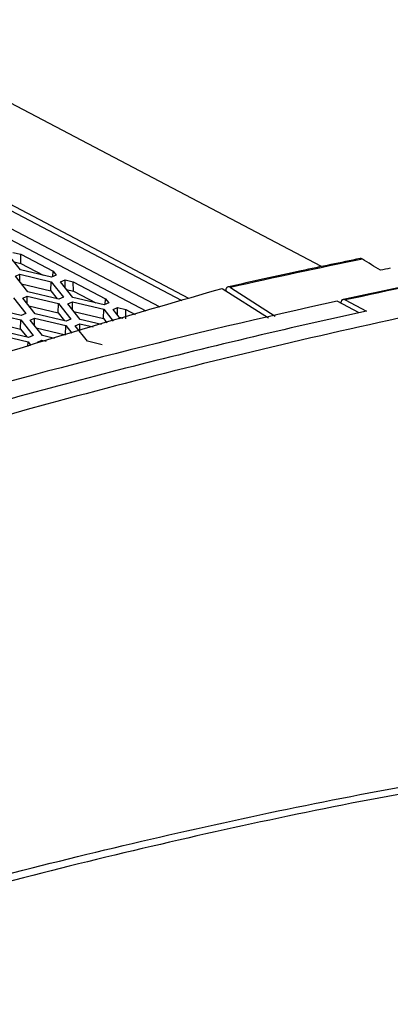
# Model space of a CAD drawing. Header units: millimetres. Extents: x -945 to 1227, y -951 to 1232.
# Tile 65 of 171: x 1107 to 1135, y -564 to -488. Entities that reach past the tile are written whole.
import ezdxf

# ---------------------------------------------------------------- set-up
doc = ezdxf.new("R2010")
doc.units = ezdxf.units.MM

msp = doc.modelspace()

# ---------------------------------------------------------------- linework, layer by layer
at = {"color": 7, "linetype": 'Continuous', "lineweight": 25}
for p, q in [((1130.132, -506.763), (1093.7, -487.616)), ((1119.845, -509.222), (1083.062, -489.89)), ((1082.768, -490.186), (1119.299, -509.385)), ((1083.336, -491.886), (1117.599, -509.893)), ((1116.524, -510.214), (1083.323, -492.766)), ((1106.781, -507.014), (1105.822, -505.812)), ((1106.179, -505.658), (1106.803, -505.806)), ((1106.803, -505.806), (1109.314, -507.126)), ((1106.818, -506.523), (1106.803, -505.806)), ((1106.289, -506.398), (1106.818, -506.523)), ((1106.818, -506.523), (1108.552, -507.434)), ((1106.39, -507.512), (1106.747, -507.359)), ((1107.349, -508.714), (1106.39, -507.512)), ((1106.741, -507.953), (1106.747, -507.359)), ((1106.747, -507.359), (1109.17, -507.933)), ((1109.203, -507.589), (1106.781, -507.014)), ((1109.561, -507.435), (1109.203, -507.589)), ((1109.292, -507.551), (1109.314, -507.126)), ((1109.314, -507.126), (1109.561, -507.435)), ((1106.857, -508.098), (1109.149, -508.642)), ((1109.149, -508.642), (1109.17, -507.933)), ((1109.17, -507.933), (1110.129, -509.136)), ((1109.895, -507.952), (1110.252, -507.799)), ((1110.854, -509.155), (1109.895, -507.952)), ((1110.246, -508.393), (1110.252, -507.799)), ((1110.252, -507.799), (1110.876, -507.947)), ((1110.876, -507.947), (1113.387, -509.266)), ((1110.891, -508.664), (1110.876, -507.947)), ((1122.429, -508.449), (1126.031, -510.732)), ((1123.087, -508.381), (1126.548, -510.607)), ((1106.233, -509.193), (1107.192, -510.396)), ((1106.958, -509.212), (1107.315, -509.059)), ((1107.917, -510.415), (1106.958, -509.212)), ((1107.309, -509.653), (1107.315, -509.059)), ((1107.315, -509.059), (1109.737, -509.634)), ((1109.771, -509.289), (1107.349, -508.714)), ((1109.149, -508.642), (1109.64, -509.258)), ((1110.129, -509.136), (1109.771, -509.289)), ((1110.362, -508.538), (1110.891, -508.664)), ((1113.276, -509.729), (1110.854, -509.155)), ((1110.891, -508.664), (1112.625, -509.575)), ((1106.834, -510.549), (1104.412, -509.974)), ((1107.425, -509.798), (1109.717, -510.342)), ((1109.717, -510.342), (1109.737, -509.634)), ((1109.737, -509.634), (1110.697, -510.836)), ((1110.463, -509.653), (1110.82, -509.499)), ((1111.422, -510.855), (1110.463, -509.653)), ((1110.814, -510.093), (1110.82, -509.499)), ((1110.82, -509.499), (1113.242, -510.074)), ((1113.634, -509.576), (1113.276, -509.729)), ((1113.365, -509.691), (1113.387, -509.266)), ((1113.387, -509.266), (1113.634, -509.576)), ((1113.967, -510.093), (1114.325, -509.939)), ((1114.319, -510.534), (1114.325, -509.939)), ((1114.325, -509.939), (1114.948, -510.087)), ((1133.065, -510.34), (1131.358, -509.443)), ((1131.984, -509.35), (1133.62, -510.21)), ((1104.379, -510.319), (1106.801, -510.893)), ((1107.192, -510.396), (1106.834, -510.549)), ((1107.526, -510.913), (1107.883, -510.759)), ((1107.877, -511.353), (1107.883, -510.759)), ((1107.883, -510.759), (1110.305, -511.334)), ((1110.339, -510.989), (1107.917, -510.415)), ((1109.717, -510.342), (1110.208, -510.958)), ((1110.93, -510.238), (1113.221, -510.782)), ((1113.221, -510.782), (1113.242, -510.074)), ((1113.242, -510.074), (1113.965, -510.979)), ((1114.538, -510.808), (1113.967, -510.093)), ((1114.435, -510.679), (1114.734, -510.75)), ((1114.948, -510.087), (1115.674, -510.468)), ((1114.964, -510.804), (1114.948, -510.087)), ((1104.488, -511.058), (1106.78, -511.602)), ((1106.78, -511.602), (1106.801, -510.893)), ((1106.801, -510.893), (1107.76, -512.096)), ((1108.485, -512.115), (1107.526, -510.913)), ((1107.993, -511.498), (1110.285, -512.042)), ((1110.285, -512.042), (1110.305, -511.334)), ((1110.305, -511.334), (1110.782, -511.931)), ((1110.697, -510.836), (1110.339, -510.989)), ((1111.03, -511.353), (1111.388, -511.199)), ((1111.99, -512.555), (1111.03, -511.353)), ((1111.382, -511.794), (1111.388, -511.199)), ((1111.388, -511.199), (1112.415, -511.443)), ((1113.072, -511.246), (1111.422, -510.855)), ((1113.221, -510.782), (1113.492, -511.121)), ((1104.947, -512.019), (1107.369, -512.594)), ((1107.402, -512.249), (1104.98, -511.675)), ((1106.78, -511.602), (1107.271, -512.218)), ((1107.76, -512.096), (1107.402, -512.249)), ((1109.422, -512.337), (1108.485, -512.115)), ((1107.358, -512.954), (1107.369, -512.594)), ((1107.369, -512.594), (1107.599, -512.882)), ((1108.094, -512.613), (1108.451, -512.459)), ((1108.451, -512.459), (1108.765, -512.534)), ((1113.132, -512.826), (1111.99, -512.555))]:
    msp.add_line(p, q, dxfattribs=at)
for points, knots in [([(1133.13, -506.137), (1131.611, -506.45), (1128.18, -507.158), (1124.741, -507.925), (1122.824, -508.352)], [0, 0, 0, 0, 0.442839, 1, 1, 1, 1]), ([(1133.308, -506.184), (1133.285, -506.171), (1133.239, -506.146), (1133.178, -506.131), (1133.145, -506.136), (1133.13, -506.138)], [0, 0, 0, 0, 0.355161, 0.709406, 1, 1, 1, 1]), ([(1157.204, -506.657), (1155.205, -506.996), (1153.202, -507.358), (1149.193, -508.105), (1143.173, -509.263), (1129.088, -512.232), (1100.769, -519.232), (1076.281, -527.043), (1059.895, -533.046)], [0, 0, 0, 0, 0.0625, 0.0625, 0.125, 0.25, 0.5, 1, 1, 1, 1]), ([(1142.192, -507.162), (1140.644, -507.472), (1137.155, -508.17), (1133.656, -508.926), (1131.709, -509.347)], [0, 0, 0, 0, 0.4434626, 1, 1, 1, 1]), ([(1085.568, -520.171), (1091.426, -518.13), (1103.747, -513.837), (1116.001, -510.303), (1122.429, -508.449)], [0, 0, 0, 0, 0.475451, 1, 1, 1, 1]), ([(1123.087, -508.381), (1123.072, -508.372), (1123.041, -508.354), (1122.994, -508.339), (1122.941, -508.33), (1122.883, -508.335), (1122.826, -508.361), (1122.778, -508.406), (1122.742, -508.469), (1122.716, -508.545), (1122.712, -508.605), (1122.71, -508.635)], [0, 0, 0, 0, 0.081872, 0.164947, 0.250811, 0.37316, 0.499916, 0.620791, 0.749083, 0.873805, 1, 1, 1, 1]), ([(1131.358, -509.443), (1108.574, -514.436), (1085.545, -521.054), (1039.281, -537.456), (1016.046, -547.239), (992.854, -558.546)], [0, 0, 0, 0, 0.5, 0.5, 1, 1, 1, 1]), ([(1131.984, -509.35), (1131.97, -509.343), (1131.941, -509.329), (1131.897, -509.319), (1131.848, -509.314), (1131.794, -509.323), (1131.742, -509.351), (1131.697, -509.395), (1131.664, -509.455), (1131.64, -509.527), (1131.635, -509.584), (1131.633, -509.612)], [0, 0, 0, 0, 0.0818962, 0.1649812, 0.2506647, 0.3728887, 0.4998008, 0.6208471, 0.7491129, 0.8737229, 1, 1, 1, 1]), ([(1133.62, -510.21), (1127.408, -511.569), (1121.181, -513.049), (1108.695, -516.247), (1102.435, -517.967), (1083.618, -523.483), (1071.025, -527.637), (1058.402, -532.261)], [0, 0, 0, 0, 0.25, 0.25, 0.5, 0.5, 1, 1, 1, 1]), ([(1073.946, -563.452), (1080.236, -561.383), (1094.109, -556.82), (1115.493, -551.307), (1138.094, -546.517), (1153.026, -544.446), (1160.5, -543.409)], [0, 0, 0, 0, 0.216212, 0.476862, 0.738124, 1, 1, 1, 1]), ([(1161.265, -543.811), (1153.79, -544.848), (1138.859, -546.919), (1116.258, -551.708), (1094.688, -557.273), (1080.628, -561.9), (1074.151, -564.032)], [0, 0, 0, 0, 0.260207, 0.519805, 0.778794, 1, 1, 1, 1])]:
    msp.add_open_spline(points, degree=3, knots=knots, dxfattribs=at)
for points in [[(1133.308, -506.184), (1129.907, -506.877), (1126.5, -507.61), (1123.087, -508.381)], [(1134.711, -507.048), (1134.244, -506.758), (1133.776, -506.47), (1133.308, -506.184)], [(1135.478, -506.89), (1135.222, -506.943), (1134.967, -506.995), (1134.711, -507.048)], [(1142.377, -507.184), (1138.919, -507.868), (1135.454, -508.59), (1131.984, -509.35)]]:
    msp.add_open_spline(points, degree=3, dxfattribs=at)

doc.saveas('drawing.dxf')
